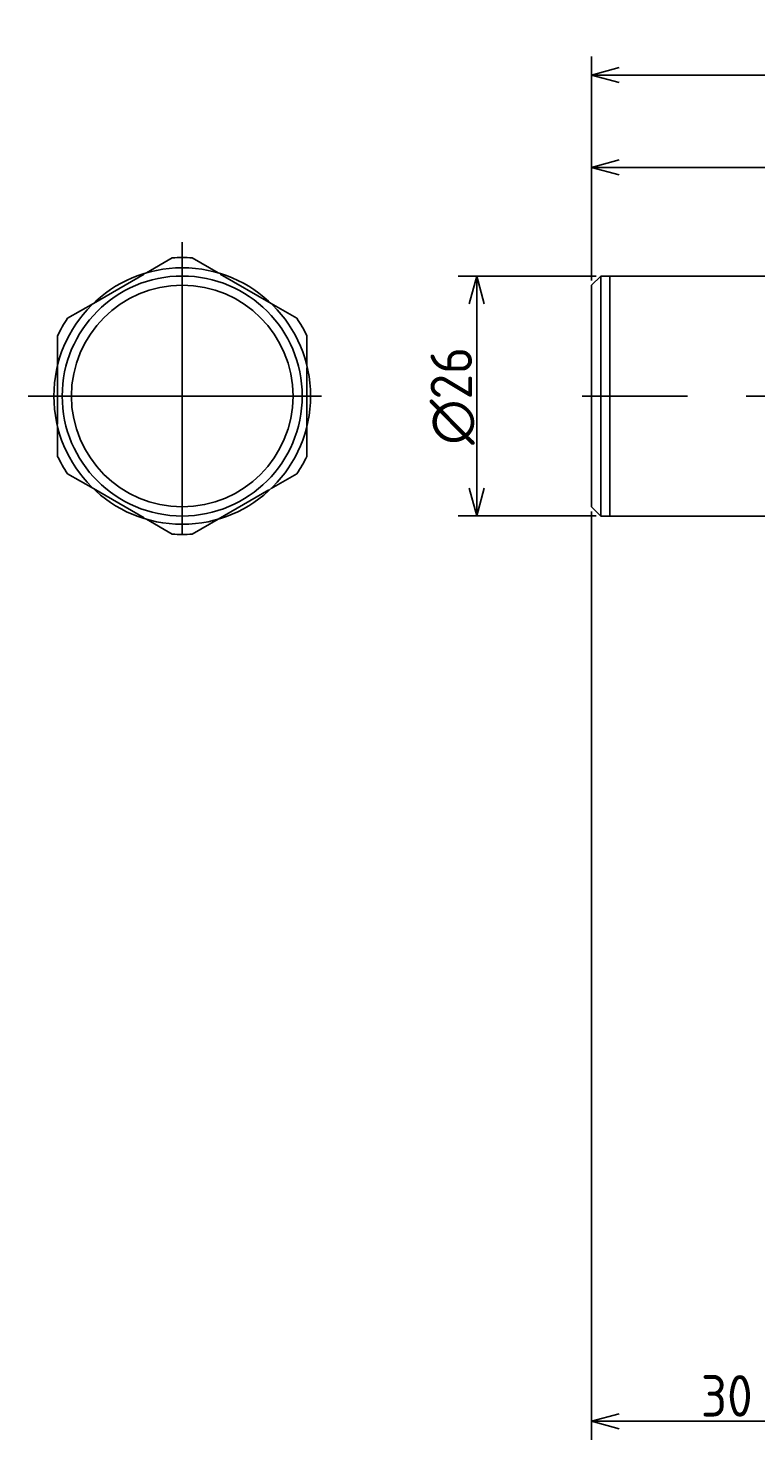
# Model space of a CAD drawing. Extents: x 106 to 339, y 156 to 309.
# Tile 1 of 7: x 106 to 185, y 156 to 309. Entities that reach past the tile are written whole.
import ezdxf

# ---------------------------------------------------------------- set-up
doc = ezdxf.new("R2010")
doc.units = 0
doc.linetypes.add('CENTER', pattern=[50.8, 31.75, -6.35, 6.35, -6.35])
doc.linetypes.add('HIDDEN', pattern=[9.525, 6.35, -3.175])
doc.layers.get('0').update_dxf_attribs({"linetype": 'CONTINUOUS'})
doc.layers.get('DEFPOINTS').update_dxf_attribs({"linetype": 'CONTINUOUS'})
for name, color, linetype in [('18-0-CON', 3, 'CONTINUOUS'), ('18-1-HID', 4, 'HIDDEN'), ('18-2-CEN', 1, 'CENTER'), ('35-0-CON', 7, 'CONTINUOUS')]:
    doc.layers.add(name, color=color, linetype=linetype)
doc.layers.get('0').off()
doc.styles.add('DIMENSION', font='isocp.shx', dxfattribs={"bigfont": 'bigfont.shx'})
doc.dimstyles.get("Standard").update_dxf_attribs({"dimtxt": 0.18, "dimasz": 0.18, "dimexe": 0.18, "dimexo": 0.0625, "dimgap": 0.09, "dimtad": 0, "dimtih": 1, "dimtoh": 1, "dimzin": 0, "dimcen": 0.09, "dimazin": 3, "dimtfac": 1, "dimtofl": 0, "dimtmove": 0, "dimatfit": 3})

# ---------------------------------------------------------------- blocks, each defined once
blk = doc.blocks.new('_OPEN30')
at = {"color": 0, "linetype": 'BYBLOCK'}
for p, q in [((-1, 0.268), (0, 0)), ((0, 0), (-1, -0.268)), ((0, 0), (-1, 0))]:
    blk.add_line(p, q, dxfattribs=at)
blk = doc.blocks.new('*U291')
at = {"layer": '18-0-CON', "color": 161, "style": 'DIMENSION'}
blk.add_text('∅26', height=4.5, rotation=90, dxfattribs=at).set_placement((154.01, 264.12))
blk = doc.blocks.new('*D290')
at = {"layer": '18-0-CON', "color": 161}
for p, q in [((167.44, 282.41), (152.51, 282.41)), ((154.51, 259.41), (154.51, 279.41)), ((167.44, 256.41), (152.51, 256.41))]:
    blk.add_line(p, q, dxfattribs=at)
at = {"layer": 'DEFPOINTS', "color": 0}
for p in [(154.51, 282.41), (167.94, 282.41), (167.94, 256.41)]:
    blk.add_point(p, dxfattribs=at)
blk.add_blockref('*U291', (0, 0))
at = {"layer": '18-0-CON', "color": 161, "xscale": 3.000000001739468, "yscale": 3.000000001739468, "zscale": 3.000000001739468}
for p, rotation in [((154.51, 282.41), 90), ((154.51, 256.41), 270)]:
    blk.add_blockref('_OPEN30', p, dxfattribs=dict(at, rotation=rotation))
blk = doc.blocks.new('*U293')
at = {"layer": '18-0-CON', "color": 161, "style": 'DIMENSION'}
blk.add_text('84', height=4.5, dxfattribs=at).set_placement((205.57, 294.68))
blk = doc.blocks.new('*D292')
at = {"layer": '18-0-CON', "color": 161}
for p, q in [((166.94, 281.91), (166.94, 296.18)), ((250.94, 284.91), (250.94, 296.18)), ((169.94, 294.18), (247.94, 294.18))]:
    blk.add_line(p, q, dxfattribs=at)
at = {"layer": 'DEFPOINTS', "color": 0}
for p in [(250.94, 294.18), (250.94, 284.41), (166.94, 281.41)]:
    blk.add_point(p, dxfattribs=at)
blk.add_blockref('*U293', (0, 0))
at = {"layer": '18-0-CON', "color": 161, "xscale": 3.000000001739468, "yscale": 3.000000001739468, "zscale": 3.000000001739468, "rotation": 180}
blk.add_blockref('_OPEN30', (166.94, 294.18), dxfattribs=at)
at = {"layer": '18-0-CON', "color": 161, "xscale": 3.000000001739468, "yscale": 3.000000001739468, "zscale": 3.000000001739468}
blk.add_blockref('_OPEN30', (250.94, 294.18), dxfattribs=at)
blk = doc.blocks.new('*U299')
at = {"layer": '18-0-CON', "color": 161, "style": 'DIMENSION'}
blk.add_text('109', height=4.5, dxfattribs=at).set_placement((217.01, 304.68))
blk = doc.blocks.new('*D298')
at = {"layer": '18-0-CON', "color": 161}
for p, q in [((166.94, 281.91), (166.94, 306.18)), ((275.94, 277.91), (275.94, 306.18)), ((272.94, 304.18), (169.94, 304.18))]:
    blk.add_line(p, q, dxfattribs=at)
at = {"layer": 'DEFPOINTS', "color": 0}
for p in [(166.94, 304.18), (166.94, 281.41), (275.94, 277.41)]:
    blk.add_point(p, dxfattribs=at)
blk.add_blockref('*U299', (0, 0))
at = {"layer": '18-0-CON', "color": 161, "xscale": 3.000000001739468, "yscale": 3.000000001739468, "zscale": 3.000000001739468, "rotation": 180}
blk.add_blockref('_OPEN30', (166.94, 304.18), dxfattribs=at)
at = {"layer": '18-0-CON', "color": 161, "xscale": 3.000000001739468, "yscale": 3.000000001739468, "zscale": 3.000000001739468}
blk.add_blockref('_OPEN30', (275.94, 304.18), dxfattribs=at)
blk = doc.blocks.new('*U309')
at = {"layer": '18-0-CON', "color": 161, "style": 'DIMENSION'}
blk.add_text('30', height=4.5, dxfattribs=at).set_placement((178.79, 158.83))
blk = doc.blocks.new('*D308')
at = {"layer": '18-0-CON', "color": 161}
for p, q in [((166.94, 256.91), (166.94, 156.33)), ((196.94, 183.67), (196.94, 156.33)), ((169.94, 158.33), (193.94, 158.33))]:
    blk.add_line(p, q, dxfattribs=at)
at = {"layer": 'DEFPOINTS', "color": 0}
for p in [(166.94, 257.41), (196.94, 184.17), (196.94, 158.33)]:
    blk.add_point(p, dxfattribs=at)
blk.add_blockref('*U309', (0, 0))
at = {"layer": '18-0-CON', "color": 161, "xscale": 3.000000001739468, "yscale": 3.000000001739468, "zscale": 3.000000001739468, "rotation": 180}
blk.add_blockref('_OPEN30', (166.94, 158.33), dxfattribs=at)
at = {"layer": '18-0-CON', "color": 161, "xscale": 3.000000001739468, "yscale": 3.000000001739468, "zscale": 3.000000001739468}
blk.add_blockref('_OPEN30', (196.94, 158.33), dxfattribs=at)

msp = doc.modelspace()

# ---------------------------------------------------------------- linework, layer by layer
at = {"layer": '18-1-HID'}
for p, q in [((113.001, 279.444), (118.735, 282.755)), ((132.235, 279.444), (126.501, 282.755)), ((109.118, 272.719), (109.118, 266.098)), ((136.118, 266.098), (136.118, 272.719)), ((113.001, 259.372), (118.735, 256.062)), ((126.501, 256.062), (132.235, 259.372))]:
    msp.add_line(p, q, dxfattribs=at)
at = {"layer": '18-2-CEN'}
for p, q in [((122.618, 286.085), (122.618, 252.732)), ((105.942, 269.408), (139.295, 269.408)), ((278.944, 269.408), (165.944, 269.408))]:
    msp.add_line(p, q, dxfattribs=at)
at = {"layer": '35-0-CON'}
for p, q in [((118.735, 282.755), (121.53, 284.369)), ((126.501, 282.755), (123.706, 284.369)), ((166.944, 281.408), (167.944, 282.408)), ((166.944, 269.408), (166.944, 281.408)), ((168.944, 282.408), (167.944, 282.408)), ((167.944, 282.408), (167.944, 269.408)), ((168.944, 282.408), (196.944, 282.408)), ((168.944, 269.408), (168.944, 282.408)), ((110.206, 277.83), (113.001, 279.444)), ((135.03, 277.83), (132.235, 279.444)), ((109.118, 275.947), (109.118, 272.719)), ((136.118, 275.947), (136.118, 272.719)), ((166.944, 269.408), (166.944, 257.408)), ((167.944, 256.408), (167.944, 269.408)), ((168.944, 269.408), (168.944, 256.408)), ((109.118, 266.098), (109.118, 262.87)), ((136.118, 266.098), (136.118, 262.87)), ((113.001, 259.372), (110.206, 260.986)), ((132.235, 259.372), (135.03, 260.986)), ((166.944, 257.408), (167.944, 256.408)), ((121.53, 254.448), (118.735, 256.062)), ((123.706, 254.448), (126.501, 256.062)), ((168.944, 256.408), (167.944, 256.408)), ((168.944, 256.408), (196.944, 256.408))]:
    msp.add_line(p, q, dxfattribs=at)
for radius in [13.9, 13, 12]:
    msp.add_circle((122.618, 269.408), radius, dxfattribs=at)
for start, end in [(85.84193, 94.15807), (145.84193, 154.15807), (25.84193, 34.15807), (205.84193, 214.15807), (325.84193, 334.15807), (265.84193, 274.15807)]:
    msp.add_arc((122.618, 269.408), 15, start, end, dxfattribs=at)

# ---------------------------------------------------------------- dimensions: what is measured, and where the dimension line sits
at = {"layer": '18-0-CON'}
for base, p1, p2, override, picture, middle in [((166.944, 304.176), (275.944, 277.408), (166.944, 281.408), {"dimscale": 1}, '*D298', (221.444, 306.926)), ((250.944, 294.176), (166.944, 281.408), (250.944, 284.408), {"dimscale": 1}, '*D292', (208.944, 296.926)), ((196.944, 158.326), (166.944, 257.408), (196.944, 184.172), {"dimscale": 1, "dimpost": ''}, '*D308', (181.944, 161.076))]:
    dim = msp.add_linear_dim(base=base, p1=p1, p2=p2, dimstyle='Standard', override=override, dxfattribs=at)
    dim.commit()
    dim.dimension.update_dxf_attribs({"geometry": picture, "text_midpoint": middle})
dim = msp.add_linear_dim(base=(154.511, 282.408), p1=(167.944, 256.408), p2=(167.944, 282.408), angle=90, dimstyle='Standard', override={"dimscale": 1, "dimpost": '%%c<>'}, dxfattribs=at)
dim.commit()
dim.dimension.update_dxf_attribs({"geometry": '*D290', "text_midpoint": (151.761, 269.408)})

doc.saveas('drawing.dxf')
